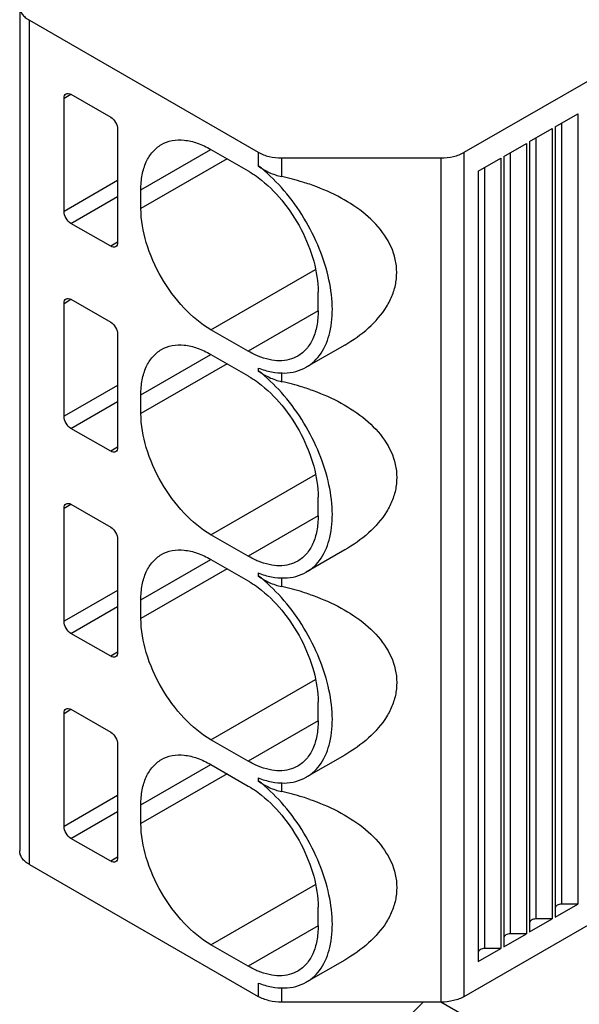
# Model space of a CAD drawing. Header units: inches. Extents: x 0 to 34, y 0 to 22.
# Tile 34 of 52: x 26.071 to 26.739, y 14.879 to 16.055. Entities that reach past the tile are written whole.
import ezdxf

# ---------------------------------------------------------------- set-up
doc = ezdxf.new("R2010")
doc.units = ezdxf.units.IN
doc.header["$LTSCALE"] = 1.87
doc.header["$MEASUREMENT"] = 0
doc.layers.get('0').update_dxf_attribs({"linetype": 'CONTINUOUS'})
doc.layers.add('1', color=7, linetype='CONTINUOUS')

msp = doc.modelspace()

# ---------------------------------------------------------------- linework, layer by layer
at = {"color": 7, "linetype": 'CONTINUOUS'}
for p, q in [((26.5529, 14.8811), (26.4984, 14.8268)), ((27.1176, 14.5675), (26.5742, 14.8812))]:
    msp.add_line(p, q, dxfattribs=at)
at = {"layer": '1', "color": 7, "linetype": 'CONTINUOUS'}
for p, q in [((26.0713, 16.2235), (26.0713, 15.0618)), ((26.6021, 15.8966), (26.9329, 16.0875)), ((26.0829, 15.0456), (26.0829, 16.0543)), ((26.0829, 16.0543), (26.3561, 15.8966)), ((26.1242, 15.9611), (26.1325, 15.9659)), ((26.1325, 15.9659), (26.1799, 15.9386)), ((26.1242, 15.826), (26.1242, 15.9611)), ((26.7107, 15.9271), (26.7375, 15.9426)), ((26.7375, 15.9426), (26.7375, 14.9982)), ((26.7185, 14.9982), (26.7185, 15.9316)), ((26.1882, 15.9241), (26.1882, 15.7891)), ((26.68, 15.9094), (26.7069, 15.9249)), ((26.7069, 15.9249), (26.7069, 14.9805)), ((26.7107, 15.9271), (26.7107, 14.9827)), ((26.6494, 15.8917), (26.6763, 15.9072)), ((26.6763, 15.9072), (26.6763, 14.9628)), ((26.68, 15.9094), (26.68, 14.965)), ((26.6879, 14.9805), (26.6879, 15.914)), ((26.216, 15.8518), (26.2996, 15.9)), ((26.2996, 15.9), (26.3441, 15.8743)), ((26.3561, 15.8966), (26.3561, 15.8804)), ((26.6021, 14.8879), (26.6021, 15.8966)), ((26.6573, 14.9628), (26.6573, 15.8963)), ((26.319, 15.8887), (26.216, 15.8293)), ((26.3842, 15.8675), (26.3842, 15.8898)), ((26.3842, 15.8898), (26.5742, 15.8898)), ((26.5742, 15.8898), (26.5742, 14.8811)), ((26.6188, 15.874), (26.6457, 15.8896)), ((26.6457, 15.8896), (26.6457, 14.9452)), ((26.6494, 15.8917), (26.6494, 14.9473)), ((26.6188, 15.874), (26.6188, 14.9296)), ((26.6267, 14.9452), (26.6267, 15.8786)), ((26.1882, 15.863), (26.1242, 15.826)), ((26.216, 15.8293), (26.216, 15.8518)), ((26.1325, 15.8116), (26.1882, 15.8437)), ((26.1799, 15.7843), (26.1325, 15.8116)), ((26.1882, 15.7891), (26.1799, 15.7843)), ((26.2996, 15.6846), (26.4244, 15.7567)), ((26.4276, 15.7071), (26.4276, 15.7296)), ((26.1242, 15.7161), (26.1325, 15.7209)), ((26.1325, 15.7209), (26.1799, 15.6936)), ((26.1242, 15.5811), (26.1242, 15.7161)), ((26.4276, 15.7071), (26.3441, 15.6589)), ((26.3441, 15.6589), (26.2996, 15.6846)), ((26.1882, 15.6791), (26.1882, 15.5441)), ((26.4593, 15.6663), (26.4135, 15.6399)), ((26.216, 15.6068), (26.2996, 15.655)), ((26.2996, 15.655), (26.3441, 15.6293)), ((26.319, 15.6438), (26.216, 15.5843)), ((26.3561, 15.6388), (26.3561, 15.6355)), ((26.3842, 15.6225), (26.3842, 15.6335)), ((26.1882, 15.6181), (26.1242, 15.5811)), ((26.216, 15.5843), (26.216, 15.6068)), ((26.1325, 15.5666), (26.1882, 15.5988)), ((26.1799, 15.5393), (26.1325, 15.5666)), ((26.1882, 15.5441), (26.1799, 15.5393)), ((26.2996, 15.4397), (26.4244, 15.5117)), ((26.4276, 15.4622), (26.4276, 15.4847)), ((26.1242, 15.4712), (26.1325, 15.476)), ((26.1242, 15.3362), (26.1242, 15.4712)), ((26.1325, 15.476), (26.1799, 15.4487)), ((26.4276, 15.4622), (26.3441, 15.4139)), ((26.3441, 15.4139), (26.2996, 15.4397)), ((26.1882, 15.4342), (26.1882, 15.2992)), ((26.4593, 15.4214), (26.4135, 15.3949)), ((26.216, 15.3619), (26.2996, 15.4101)), ((26.2996, 15.4101), (26.3441, 15.3844)), ((26.319, 15.3988), (26.216, 15.3394)), ((26.3561, 15.3939), (26.3561, 15.3905)), ((26.3842, 15.3776), (26.3842, 15.3886)), ((26.1882, 15.3731), (26.1242, 15.3362)), ((26.1325, 15.3217), (26.1882, 15.3538)), ((26.216, 15.3394), (26.216, 15.3619)), ((26.1799, 15.2944), (26.1325, 15.3217)), ((26.1882, 15.2992), (26.1799, 15.2944)), ((26.2996, 15.1947), (26.4244, 15.2668)), ((26.4276, 15.2172), (26.4276, 15.2397)), ((26.1242, 15.2262), (26.1325, 15.2311)), ((26.1242, 15.0912), (26.1242, 15.2262)), ((26.1325, 15.2311), (26.1799, 15.2037)), ((26.4276, 15.2172), (26.3441, 15.169)), ((26.1882, 15.1893), (26.1882, 15.0543)), ((26.3441, 15.169), (26.2996, 15.1947)), ((26.4593, 15.1764), (26.4135, 15.15)), ((26.216, 15.1169), (26.2996, 15.1652)), ((26.2996, 15.1651), (26.3441, 15.1394)), ((26.319, 15.1539), (26.216, 15.0944)), ((26.3561, 15.149), (26.3561, 15.1456)), ((26.3842, 15.1327), (26.3842, 15.1436)), ((26.1882, 15.1282), (26.1242, 15.0912)), ((26.1325, 15.0768), (26.1882, 15.1089)), ((26.216, 15.0944), (26.216, 15.1169)), ((26.6021, 14.8879), (26.9635, 15.0965)), ((26.1799, 15.0494), (26.1325, 15.0768)), ((26.1882, 15.0543), (26.1799, 15.0494)), ((26.0829, 15.0456), (26.3561, 14.8879)), ((26.2996, 14.9498), (26.4244, 15.0218)), ((26.4276, 14.9723), (26.4276, 14.9948)), ((26.7107, 14.9827), (26.7375, 14.9982)), ((26.7375, 14.9982), (26.7185, 14.9982)), ((26.68, 14.965), (26.7069, 14.9805)), ((26.7069, 14.9805), (26.6879, 14.9805)), ((26.4276, 14.9723), (26.3441, 14.9241)), ((26.6494, 14.9473), (26.6763, 14.9628)), ((26.6763, 14.9628), (26.6573, 14.9628)), ((26.3441, 14.9241), (26.2996, 14.9498)), ((26.6188, 14.9296), (26.6457, 14.9452)), ((26.6457, 14.9452), (26.6267, 14.9452)), ((26.4593, 14.9315), (26.4135, 14.9051)), ((26.3561, 14.904), (26.3561, 14.8879)), ((26.3842, 14.8811), (26.3842, 14.8987)), ((26.5742, 14.8811), (26.3842, 14.8811))]:
    msp.add_line(p, q, dxfattribs=at)
for points, knots in [([(26.0713, 16.0705), (26.0713, 16.069), (26.0718, 16.0659), (26.0742, 16.0615), (26.078, 16.0575), (26.0812, 16.0553), (26.0829, 16.0543)], [0, 0, 0, 0, 0.217723, 0.45095, 0.710301, 1, 1, 1, 1]), ([(26.1242, 15.9611), (26.1242, 15.9622), (26.1245, 15.9643), (26.1258, 15.966), (26.1266, 15.9665)], [0, 0, 0, 0, 0.55079, 1, 1, 1, 1]), ([(26.1266, 15.9665), (26.1274, 15.9669), (26.1296, 15.9672), (26.1316, 15.9664), (26.1325, 15.9659)], [0, 0, 0, 0, 0.449201, 1, 1, 1, 1]), ([(26.1799, 15.9386), (26.1823, 15.9371), (26.1862, 15.9326), (26.1882, 15.9269), (26.1882, 15.9241)], [0, 0, 0, 0, 0.499979, 1, 1, 1, 1]), ([(26.216, 15.8518), (26.216, 15.8577), (26.2169, 15.8691), (26.2216, 15.8848), (26.2293, 15.8974), (26.2366, 15.9036), (26.2405, 15.9058)], [0, 0, 0, 0, 0.289801, 0.54905, 0.782229, 1, 1, 1, 1]), ([(26.2405, 15.9058), (26.2444, 15.9081), (26.2534, 15.9113), (26.2682, 15.9117), (26.2841, 15.9079), (26.2944, 15.903), (26.2996, 15.9)], [0, 0, 0, 0, 0.217766, 0.450942, 0.710194, 1, 1, 1, 1]), ([(26.3561, 15.8966), (26.3601, 15.8943), (26.3694, 15.8909), (26.3791, 15.8898), (26.3842, 15.8898)], [0, 0, 0, 0, 0.474436, 1, 1, 1, 1]), ([(26.5742, 15.8898), (26.5792, 15.8899), (26.5889, 15.8909), (26.5982, 15.8943), (26.6021, 15.8966)], [0, 0, 0, 0, 0.525561, 1, 1, 1, 1]), ([(26.3441, 15.8743), (26.3451, 15.8737), (26.3492, 15.8712), (26.3532, 15.8685), (26.3561, 15.8663)], [0, 0, 0, 0, 0.243753, 1, 1, 1, 1]), ([(26.4135, 15.6399), (26.417, 15.6419), (26.4235, 15.6468), (26.4346, 15.66), (26.4434, 15.6826), (26.4457, 15.7145), (26.4404, 15.7501), (26.4279, 15.787), (26.409, 15.8227), (26.3851, 15.8546), (26.3661, 15.8727), (26.3561, 15.8804)], [0, 0, 0, 0, 0.042846, 0.087231, 0.184951, 0.299096, 0.429227, 0.571081, 0.718266, 0.863538, 1, 1, 1, 1]), ([(26.3561, 15.8804), (26.3601, 15.8773), (26.3691, 15.872), (26.379, 15.8686), (26.3842, 15.8675)], [0, 0, 0, 0, 0.486537, 1, 1, 1, 1]), ([(26.3561, 15.8663), (26.3665, 15.8585), (26.3859, 15.8394), (26.4084, 15.8053), (26.4234, 15.768), (26.4276, 15.742), (26.4276, 15.7296)], [0, 0, 0, 0, 0.245605, 0.508348, 0.766618, 1, 1, 1, 1]), ([(26.4175, 15.8583), (26.4148, 15.8592), (26.4038, 15.8627), (26.3927, 15.8656), (26.3842, 15.8675)], [0, 0, 0, 0, 0.248654, 1, 1, 1, 1]), ([(26.4593, 15.6663), (26.4694, 15.6721), (26.4882, 15.6853), (26.5071, 15.7067), (26.5169, 15.7261), (26.5211, 15.7414), (26.5219, 15.757), (26.5184, 15.7779), (26.5055, 15.8024), (26.4812, 15.8263), (26.4512, 15.8451), (26.429, 15.8543), (26.4175, 15.8583)], [0, 0, 0, 0, 0.13034, 0.254294, 0.313906, 0.372187, 0.429821, 0.487696, 0.606582, 0.732338, 0.864059, 1, 1, 1, 1]), ([(26.1325, 15.8116), (26.1301, 15.813), (26.1261, 15.8175), (26.1242, 15.8232), (26.1242, 15.826)], [0, 0, 0, 0, 0.499979, 1, 1, 1, 1]), ([(26.2996, 15.6846), (26.2877, 15.6914), (26.2653, 15.7103), (26.2391, 15.7461), (26.2212, 15.7867), (26.216, 15.8156), (26.216, 15.8293)], [0, 0, 0, 0, 0.237224, 0.500006, 0.762786, 1, 1, 1, 1]), ([(26.1882, 15.7891), (26.1882, 15.788), (26.1879, 15.7859), (26.1866, 15.7841), (26.1858, 15.7837)], [0, 0, 0, 0, 0.550791, 1, 1, 1, 1]), ([(26.1858, 15.7837), (26.185, 15.7832), (26.1828, 15.7829), (26.1808, 15.7837), (26.1799, 15.7843)], [0, 0, 0, 0, 0.449236, 1, 1, 1, 1]), ([(26.1242, 15.7161), (26.1242, 15.7172), (26.1245, 15.7193), (26.1258, 15.7211), (26.1266, 15.7215)], [0, 0, 0, 0, 0.55079, 1, 1, 1, 1]), ([(26.1266, 15.7215), (26.1274, 15.722), (26.1296, 15.7223), (26.1316, 15.7215), (26.1325, 15.7209)], [0, 0, 0, 0, 0.449201, 1, 1, 1, 1]), ([(26.4276, 15.7071), (26.4276, 15.7011), (26.4267, 15.6897), (26.4221, 15.6741), (26.4144, 15.6614), (26.4071, 15.6553), (26.4032, 15.653)], [0, 0, 0, 0, 0.289793, 0.549053, 0.782229, 1, 1, 1, 1]), ([(26.1799, 15.6936), (26.1823, 15.6922), (26.1862, 15.6877), (26.1882, 15.682), (26.1882, 15.6791)], [0, 0, 0, 0, 0.499979, 1, 1, 1, 1]), ([(26.216, 15.6068), (26.216, 15.6128), (26.2169, 15.6242), (26.2216, 15.6398), (26.2293, 15.6525), (26.2366, 15.6586), (26.2405, 15.6609)], [0, 0, 0, 0, 0.289801, 0.54905, 0.782229, 1, 1, 1, 1]), ([(26.2405, 15.6609), (26.2444, 15.6631), (26.2534, 15.6664), (26.2682, 15.6668), (26.2841, 15.6629), (26.2944, 15.658), (26.2996, 15.655)], [0, 0, 0, 0, 0.217766, 0.450942, 0.710194, 1, 1, 1, 1]), ([(26.3561, 15.653), (26.3551, 15.6534), (26.351, 15.6551), (26.347, 15.6572), (26.3441, 15.6589)], [0, 0, 0, 0, 0.242841, 1, 1, 1, 1]), ([(26.4032, 15.653), (26.4, 15.6512), (26.3929, 15.6484), (26.3812, 15.647), (26.3687, 15.6485), (26.3603, 15.6512), (26.3561, 15.653)], [0, 0, 0, 0, 0.225903, 0.462719, 0.719137, 1, 1, 1, 1]), ([(26.3561, 15.6388), (26.3613, 15.6369), (26.3715, 15.6338), (26.3868, 15.6323), (26.401, 15.6341), (26.4097, 15.6376), (26.4135, 15.6399)], [0, 0, 0, 0, 0.279327, 0.535356, 0.772813, 1, 1, 1, 1]), ([(26.3561, 15.6355), (26.3601, 15.6324), (26.3691, 15.6271), (26.379, 15.6237), (26.3842, 15.6225)], [0, 0, 0, 0, 0.48655, 1, 1, 1, 1]), ([(26.4135, 15.3949), (26.417, 15.3969), (26.4235, 15.4018), (26.4346, 15.4151), (26.4434, 15.4377), (26.4457, 15.4696), (26.4404, 15.5052), (26.4279, 15.542), (26.409, 15.5777), (26.3851, 15.6096), (26.3661, 15.6278), (26.3561, 15.6355)], [0, 0, 0, 0, 0.042846, 0.087231, 0.184951, 0.299096, 0.429227, 0.571081, 0.718266, 0.863538, 1, 1, 1, 1]), ([(26.3441, 15.6293), (26.3451, 15.6287), (26.3492, 15.6263), (26.3532, 15.6235), (26.3561, 15.6214)], [0, 0, 0, 0, 0.243753, 1, 1, 1, 1]), ([(26.3561, 15.6214), (26.3665, 15.6136), (26.3859, 15.5945), (26.4084, 15.5604), (26.4234, 15.5231), (26.4276, 15.497), (26.4276, 15.4847)], [0, 0, 0, 0, 0.245605, 0.508348, 0.766618, 1, 1, 1, 1]), ([(26.4175, 15.6133), (26.4148, 15.6142), (26.4038, 15.6178), (26.3927, 15.6207), (26.3842, 15.6225)], [0, 0, 0, 0, 0.248655, 1, 1, 1, 1]), ([(26.4175, 15.6133), (26.429, 15.6094), (26.4512, 15.6001), (26.4812, 15.5813), (26.5055, 15.5575), (26.5184, 15.5329), (26.5219, 15.5121), (26.5211, 15.4964), (26.5169, 15.4812), (26.5071, 15.4617), (26.4882, 15.4403), (26.4694, 15.4272), (26.4593, 15.4214)], [0, 0, 0, 0, 0.135935, 0.26765, 0.393405, 0.512298, 0.570177, 0.627815, 0.686096, 0.745709, 0.869662, 1, 1, 1, 1]), ([(26.1325, 15.5666), (26.1301, 15.5681), (26.1261, 15.5726), (26.1242, 15.5782), (26.1242, 15.5811)], [0, 0, 0, 0, 0.499979, 1, 1, 1, 1]), ([(26.2996, 15.4397), (26.2877, 15.4465), (26.2653, 15.4654), (26.2391, 15.5012), (26.2212, 15.5418), (26.216, 15.5706), (26.216, 15.5843)], [0, 0, 0, 0, 0.237224, 0.500006, 0.762786, 1, 1, 1, 1]), ([(26.1882, 15.5441), (26.1882, 15.543), (26.1879, 15.5409), (26.1866, 15.5392), (26.1858, 15.5387)], [0, 0, 0, 0, 0.550791, 1, 1, 1, 1]), ([(26.1858, 15.5387), (26.185, 15.5383), (26.1828, 15.5379), (26.1808, 15.5388), (26.1799, 15.5393)], [0, 0, 0, 0, 0.449236, 1, 1, 1, 1]), ([(26.1242, 15.4712), (26.1242, 15.4723), (26.1245, 15.4744), (26.1258, 15.4761), (26.1266, 15.4766)], [0, 0, 0, 0, 0.55079, 1, 1, 1, 1]), ([(26.1266, 15.4766), (26.1274, 15.477), (26.1296, 15.4774), (26.1316, 15.4766), (26.1325, 15.476)], [0, 0, 0, 0, 0.449201, 1, 1, 1, 1]), ([(26.4276, 15.4622), (26.4276, 15.4562), (26.4267, 15.4448), (26.4221, 15.4292), (26.4144, 15.4165), (26.4071, 15.4103), (26.4032, 15.4081)], [0, 0, 0, 0, 0.289793, 0.549053, 0.782229, 1, 1, 1, 1]), ([(26.1799, 15.4487), (26.1823, 15.4472), (26.1862, 15.4427), (26.1882, 15.4371), (26.1882, 15.4342)], [0, 0, 0, 0, 0.499979, 1, 1, 1, 1]), ([(26.216, 15.3619), (26.216, 15.3679), (26.2169, 15.3792), (26.2216, 15.3949), (26.2293, 15.4076), (26.2366, 15.4137), (26.2405, 15.4159)], [0, 0, 0, 0, 0.289801, 0.54905, 0.782229, 1, 1, 1, 1]), ([(26.2405, 15.4159), (26.2444, 15.4182), (26.2534, 15.4214), (26.2682, 15.4218), (26.2841, 15.418), (26.2944, 15.4131), (26.2996, 15.4101)], [0, 0, 0, 0, 0.217766, 0.450942, 0.710194, 1, 1, 1, 1]), ([(26.3561, 15.408), (26.3551, 15.4084), (26.351, 15.4102), (26.347, 15.4123), (26.3441, 15.4139)], [0, 0, 0, 0, 0.242841, 1, 1, 1, 1]), ([(26.4032, 15.4081), (26.4, 15.4063), (26.3929, 15.4034), (26.3812, 15.4021), (26.3687, 15.4036), (26.3603, 15.4063), (26.3561, 15.408)], [0, 0, 0, 0, 0.225903, 0.462719, 0.719137, 1, 1, 1, 1]), ([(26.3561, 15.3939), (26.3613, 15.3919), (26.3715, 15.3889), (26.3868, 15.3874), (26.401, 15.3892), (26.4097, 15.3927), (26.4135, 15.3949)], [0, 0, 0, 0, 0.279327, 0.535356, 0.772813, 1, 1, 1, 1]), ([(26.3561, 15.3905), (26.3601, 15.3874), (26.3691, 15.3821), (26.379, 15.3787), (26.3842, 15.3776)], [0, 0, 0, 0, 0.48655, 1, 1, 1, 1]), ([(26.4135, 15.15), (26.417, 15.152), (26.4235, 15.1569), (26.4346, 15.1701), (26.4434, 15.1928), (26.4457, 15.2246), (26.4404, 15.2602), (26.4279, 15.2971), (26.409, 15.3328), (26.3851, 15.3647), (26.3661, 15.3828), (26.3561, 15.3905)], [0, 0, 0, 0, 0.042846, 0.087231, 0.184951, 0.299096, 0.429227, 0.571081, 0.718266, 0.863538, 1, 1, 1, 1]), ([(26.3441, 15.3844), (26.3451, 15.3838), (26.3492, 15.3813), (26.3532, 15.3786), (26.3561, 15.3764)], [0, 0, 0, 0, 0.243753, 1, 1, 1, 1]), ([(26.3561, 15.3764), (26.3665, 15.3687), (26.3859, 15.3495), (26.4084, 15.3154), (26.4234, 15.2781), (26.4276, 15.2521), (26.4276, 15.2397)], [0, 0, 0, 0, 0.245605, 0.508348, 0.766618, 1, 1, 1, 1]), ([(26.4175, 15.3684), (26.4148, 15.3693), (26.4038, 15.3729), (26.3927, 15.3758), (26.3842, 15.3776)], [0, 0, 0, 0, 0.248655, 1, 1, 1, 1]), ([(26.4175, 15.3684), (26.429, 15.3644), (26.4512, 15.3552), (26.4812, 15.3364), (26.5055, 15.3126), (26.5184, 15.288), (26.5219, 15.2671), (26.5211, 15.2515), (26.5169, 15.2362), (26.5071, 15.2168), (26.4882, 15.1954), (26.4694, 15.1823), (26.4593, 15.1764)], [0, 0, 0, 0, 0.135935, 0.26765, 0.393405, 0.512298, 0.570177, 0.627815, 0.686096, 0.745709, 0.869662, 1, 1, 1, 1]), ([(26.1325, 15.3217), (26.1301, 15.3231), (26.1261, 15.3276), (26.1242, 15.3333), (26.1242, 15.3362)], [0, 0, 0, 0, 0.499979, 1, 1, 1, 1]), ([(26.2996, 15.1947), (26.2877, 15.2016), (26.2653, 15.2204), (26.2391, 15.2562), (26.2212, 15.2968), (26.216, 15.3257), (26.216, 15.3394)], [0, 0, 0, 0, 0.237224, 0.500006, 0.762786, 1, 1, 1, 1]), ([(26.1858, 15.2938), (26.185, 15.2933), (26.1828, 15.293), (26.1808, 15.2938), (26.1799, 15.2944)], [0, 0, 0, 0, 0.449236, 1, 1, 1, 1]), ([(26.1882, 15.2992), (26.1882, 15.2981), (26.1879, 15.296), (26.1866, 15.2943), (26.1858, 15.2938)], [0, 0, 0, 0, 0.550791, 1, 1, 1, 1]), ([(26.1242, 15.2262), (26.1242, 15.2274), (26.1245, 15.2295), (26.1258, 15.2312), (26.1266, 15.2316)], [0, 0, 0, 0, 0.55079, 1, 1, 1, 1]), ([(26.1266, 15.2316), (26.1274, 15.2321), (26.1296, 15.2324), (26.1316, 15.2316), (26.1325, 15.2311)], [0, 0, 0, 0, 0.449201, 1, 1, 1, 1]), ([(26.4276, 15.2172), (26.4276, 15.2112), (26.4267, 15.1999), (26.4221, 15.1842), (26.4144, 15.1715), (26.4071, 15.1654), (26.4032, 15.1632)], [0, 0, 0, 0, 0.289793, 0.549053, 0.782229, 1, 1, 1, 1]), ([(26.1799, 15.2037), (26.1823, 15.2023), (26.1862, 15.1978), (26.1882, 15.1921), (26.1882, 15.1893)], [0, 0, 0, 0, 0.499979, 1, 1, 1, 1]), ([(26.2405, 15.171), (26.2444, 15.1732), (26.2534, 15.1765), (26.2682, 15.1769), (26.2841, 15.173), (26.2944, 15.1681), (26.2996, 15.1651)], [0, 0, 0, 0, 0.217766, 0.450942, 0.710194, 1, 1, 1, 1]), ([(26.216, 15.1169), (26.216, 15.1229), (26.2169, 15.1343), (26.2216, 15.1499), (26.2293, 15.1626), (26.2366, 15.1687), (26.2405, 15.171)], [0, 0, 0, 0, 0.289801, 0.54905, 0.782229, 1, 1, 1, 1]), ([(26.3561, 15.1631), (26.3551, 15.1635), (26.351, 15.1652), (26.347, 15.1673), (26.3441, 15.169)], [0, 0, 0, 0, 0.242841, 1, 1, 1, 1]), ([(26.4032, 15.1632), (26.4, 15.1613), (26.3929, 15.1585), (26.3812, 15.1571), (26.3687, 15.1587), (26.3603, 15.1613), (26.3561, 15.1631)], [0, 0, 0, 0, 0.225903, 0.462719, 0.719137, 1, 1, 1, 1]), ([(26.3561, 15.149), (26.3613, 15.147), (26.3715, 15.144), (26.3868, 15.1424), (26.401, 15.1442), (26.4097, 15.1478), (26.4135, 15.15)], [0, 0, 0, 0, 0.279327, 0.535356, 0.772813, 1, 1, 1, 1]), ([(26.3561, 15.1456), (26.3601, 15.1425), (26.3691, 15.1372), (26.379, 15.1338), (26.3842, 15.1327)], [0, 0, 0, 0, 0.48655, 1, 1, 1, 1]), ([(26.4135, 14.9051), (26.417, 14.907), (26.4235, 14.9119), (26.4346, 14.9252), (26.4434, 14.9478), (26.4457, 14.9797), (26.4404, 15.0153), (26.4279, 15.0522), (26.409, 15.0878), (26.3851, 15.1198), (26.3661, 15.1379), (26.3561, 15.1456)], [0, 0, 0, 0, 0.042846, 0.087231, 0.184951, 0.299096, 0.429227, 0.571081, 0.718266, 0.863538, 1, 1, 1, 1]), ([(26.3441, 15.1394), (26.3451, 15.1388), (26.3492, 15.1364), (26.3532, 15.1337), (26.3561, 15.1315)], [0, 0, 0, 0, 0.243753, 1, 1, 1, 1]), ([(26.3561, 15.1315), (26.3665, 15.1237), (26.3859, 15.1046), (26.4084, 15.0705), (26.4234, 15.0332), (26.4276, 15.0071), (26.4276, 14.9948)], [0, 0, 0, 0, 0.245605, 0.508348, 0.766618, 1, 1, 1, 1]), ([(26.4175, 15.1234), (26.4148, 15.1244), (26.4038, 15.1279), (26.3927, 15.1308), (26.3842, 15.1327)], [0, 0, 0, 0, 0.248655, 1, 1, 1, 1]), ([(26.4175, 15.1234), (26.429, 15.1195), (26.4512, 15.1102), (26.4812, 15.0915), (26.5055, 15.0676), (26.5184, 15.043), (26.5219, 15.0222), (26.5211, 15.0065), (26.5169, 14.9913), (26.5071, 14.9718), (26.4882, 14.9504), (26.4694, 14.9373), (26.4593, 14.9315)], [0, 0, 0, 0, 0.135935, 0.26765, 0.393405, 0.512298, 0.570177, 0.627815, 0.686096, 0.745709, 0.869662, 1, 1, 1, 1]), ([(26.2996, 14.9498), (26.2877, 14.9566), (26.2653, 14.9755), (26.2391, 15.0113), (26.2212, 15.0519), (26.216, 15.0807), (26.216, 15.0944)], [0, 0, 0, 0, 0.237224, 0.500006, 0.762786, 1, 1, 1, 1]), ([(26.1325, 15.0768), (26.1301, 15.0782), (26.1261, 15.0827), (26.1242, 15.0884), (26.1242, 15.0912)], [0, 0, 0, 0, 0.499979, 1, 1, 1, 1]), ([(26.0829, 15.0456), (26.0812, 15.0466), (26.078, 15.0488), (26.0742, 15.0528), (26.0718, 15.0572), (26.0713, 15.0603), (26.0713, 15.0618)], [0, 0, 0, 0, 0.289699, 0.54905, 0.782277, 1, 1, 1, 1]), ([(26.1858, 15.0489), (26.185, 15.0484), (26.1828, 15.0481), (26.1808, 15.0489), (26.1799, 15.0494)], [0, 0, 0, 0, 0.449236, 1, 1, 1, 1]), ([(26.1882, 15.0543), (26.1882, 15.0531), (26.1879, 15.051), (26.1866, 15.0493), (26.1858, 15.0489)], [0, 0, 0, 0, 0.550791, 1, 1, 1, 1]), ([(26.7185, 14.9982), (26.7175, 14.9982), (26.7156, 14.998), (26.7131, 14.9971), (26.7112, 14.9956), (26.7107, 14.9943), (26.7107, 14.9937)], [0, 0, 0, 0, 0.307401, 0.584848, 0.813466, 1, 1, 1, 1]), ([(26.6879, 14.9805), (26.6869, 14.9805), (26.685, 14.9803), (26.6824, 14.9794), (26.6806, 14.978), (26.68, 14.9766), (26.68, 14.976)], [0, 0, 0, 0, 0.307401, 0.584848, 0.813466, 1, 1, 1, 1]), ([(26.4276, 14.9723), (26.4276, 14.9663), (26.4267, 14.9549), (26.4221, 14.9393), (26.4144, 14.9266), (26.4071, 14.9205), (26.4032, 14.9182)], [0, 0, 0, 0, 0.289793, 0.549053, 0.782229, 1, 1, 1, 1]), ([(26.6573, 14.9628), (26.6563, 14.9628), (26.6543, 14.9626), (26.6518, 14.9617), (26.65, 14.9603), (26.6494, 14.9589), (26.6494, 14.9583)], [0, 0, 0, 0, 0.307401, 0.584848, 0.813466, 1, 1, 1, 1]), ([(26.6267, 14.9452), (26.6257, 14.9452), (26.6237, 14.945), (26.6212, 14.944), (26.6193, 14.9426), (26.6188, 14.9412), (26.6188, 14.9406)], [0, 0, 0, 0, 0.307401, 0.584848, 0.813466, 1, 1, 1, 1]), ([(26.3561, 14.9181), (26.3551, 14.9185), (26.351, 14.9203), (26.347, 14.9224), (26.3441, 14.9241)], [0, 0, 0, 0, 0.242841, 1, 1, 1, 1]), ([(26.4032, 14.9182), (26.4, 14.9164), (26.3929, 14.9135), (26.3812, 14.9122), (26.3687, 14.9137), (26.3603, 14.9164), (26.3561, 14.9181)], [0, 0, 0, 0, 0.225903, 0.462719, 0.719137, 1, 1, 1, 1]), ([(26.3561, 14.904), (26.3613, 14.902), (26.3715, 14.899), (26.3868, 14.8975), (26.401, 14.8993), (26.4097, 14.9028), (26.4135, 14.9051)], [0, 0, 0, 0, 0.279327, 0.535356, 0.772813, 1, 1, 1, 1]), ([(26.3842, 14.8811), (26.3791, 14.8811), (26.3694, 14.8822), (26.3601, 14.8856), (26.3561, 14.8879)], [0, 0, 0, 0, 0.525564, 1, 1, 1, 1]), ([(26.6021, 14.8879), (26.5982, 14.8856), (26.5889, 14.8822), (26.5792, 14.8812), (26.5742, 14.8811)], [0, 0, 0, 0, 0.474439, 1, 1, 1, 1])]:
    msp.add_open_spline(points, degree=3, knots=knots, dxfattribs=at)

doc.saveas('drawing.dxf')
